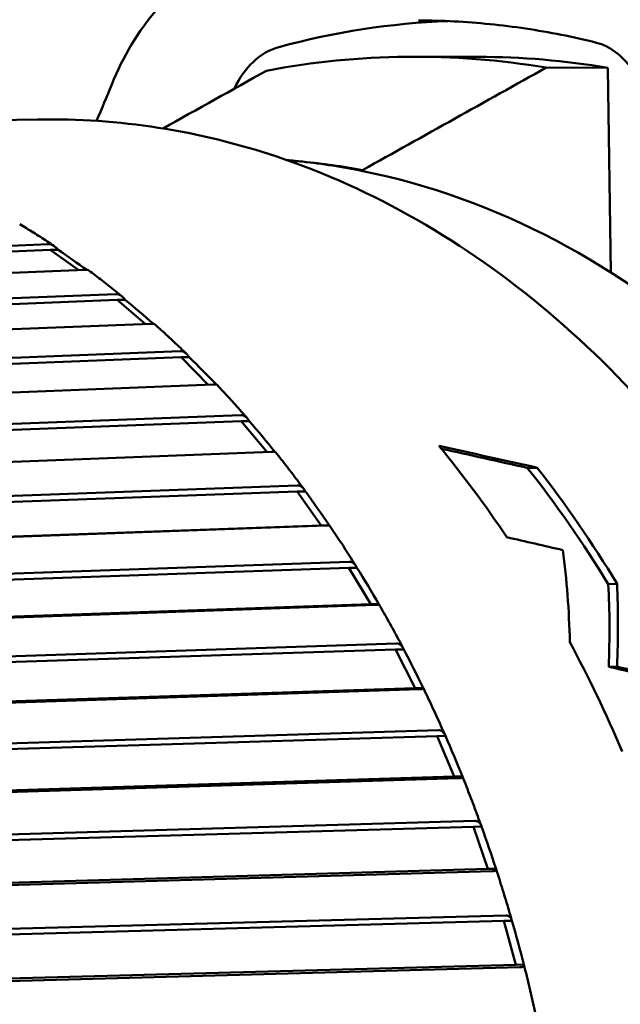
# Model space of a CAD drawing. Header units: millimetres. Extents: x 0 to 4878, y -120 to 1682.
# Tile 132 of 256: x 681 to 688, y 1058 to 1069. Entities that reach past the tile are written whole.
import ezdxf

# ---------------------------------------------------------------- set-up
doc = ezdxf.new("R2010")
doc.units = ezdxf.units.MM
doc.header["$LTSCALE"] = 2
doc.layers.add('Sichtbar (ISO)', color=7, linetype='Continuous', lineweight=50)

msp = doc.modelspace()

# ---------------------------------------------------------------- linework, layer by layer
at = {"layer": 'Sichtbar (ISO)'}
for p, q in [((686.259, 1068.5268), (685.5934, 1068.5283)), ((687.6574, 1068.4085), (686.9917, 1068.4101)), ((687.6574, 1068.4085), (687.6893, 1066.1996)), ((681.5069, 1067.8504), (678.5258, 1067.7944)), ((685.0112, 1067.3045), (685.0114, 1067.2935)), ((674.5187, 1066.2087), (681.6223, 1066.5042)), ((674.4368, 1066.1415), (681.6388, 1066.441)), ((681.6388, 1066.441), (681.7259, 1066.4426)), ((681.9471, 1066.2231), (681.6388, 1066.441)), ((682.016, 1066.226), (674.5912, 1065.9172)), ((674.635, 1065.6536), (682.3504, 1065.9657)), ((674.545, 1065.585), (682.3629, 1065.9012)), ((682.3629, 1065.9012), (682.45, 1065.9028)), ((682.6657, 1065.6428), (682.3629, 1065.9012)), ((682.726, 1065.6452), (674.6663, 1065.3193)), ((671.9966, 1064.8507), (683.052, 1065.2836)), ((672.9897, 1064.9553), (683.0435, 1065.3491)), ((683.052, 1065.2836), (683.1391, 1065.2852)), ((683.3445, 1064.9863), (683.052, 1065.2836)), ((683.3983, 1064.9884), (672.1418, 1064.5476)), ((672.4264, 1064.233), (683.6968, 1064.6584)), ((672.3694, 1064.1648), (683.7012, 1064.5925)), ((683.7012, 1064.5925), (683.7883, 1064.5941)), ((683.9795, 1064.2582), (683.7012, 1064.5925)), ((684.0285, 1064.2601), (672.758, 1063.8348)), ((686.7881, 1064.0892), (686.895, 1064.0904)), ((672.9614, 1063.4219), (684.3062, 1063.8325)), ((673.0225, 1063.49), (684.3059, 1063.8985)), ((684.3062, 1063.8325), (684.3934, 1063.8341)), ((684.5643, 1063.4675), (684.3062, 1063.8325)), ((673.2195, 1063.0568), (684.5643, 1063.4675)), ((684.6122, 1063.4652), (673.3287, 1063.0568)), ((684.5643, 1063.4675), (684.6514, 1063.4691)), ((673.5713, 1062.6843), (684.8666, 1063.0745)), ((673.5061, 1062.6167), (684.8629, 1063.0089)), ((684.8629, 1063.0089), (684.95, 1063.0106)), ((685.0978, 1062.6169), (684.8629, 1063.0089)), ((687.6614, 1062.8348), (687.7565, 1062.8358)), ((673.741, 1062.2247), (685.0978, 1062.6169)), ((685.1455, 1062.6092), (673.8501, 1062.2191)), ((685.0978, 1062.6169), (685.1849, 1062.6185)), ((673.9998, 1061.7547), (685.3674, 1062.1273)), ((674.0691, 1061.8214), (685.3752, 1062.1921)), ((685.3674, 1062.1273), (685.4545, 1062.129)), ((685.5776, 1061.711), (685.3674, 1062.1273)), ((687.6664, 1061.9421), (687.7559, 1061.9431)), ((674.2099, 1061.3384), (685.5776, 1061.711)), ((685.6246, 1061.698), (674.3184, 1061.3274)), ((685.5776, 1061.711), (685.6647, 1061.7127)), ((674.5124, 1060.9071), (685.828, 1061.2572)), ((674.4391, 1060.8419), (685.8163, 1061.1938)), ((685.8163, 1061.1938), (685.9034, 1061.1954)), ((686.0002, 1060.756), (685.8163, 1061.1938)), ((674.623, 1060.4041), (686.0002, 1060.756)), ((686.0464, 1060.7376), (674.7307, 1060.3877)), ((686.0002, 1060.756), (686.0873, 1060.7577)), ((674.821, 1059.8844), (686.2065, 1060.2146)), ((674.8982, 1059.9478), (686.2221, 1060.2763)), ((686.2065, 1060.2146), (686.2936, 1060.2162)), ((686.363, 1059.7584), (686.2065, 1060.2146)), ((674.9775, 1059.4282), (686.363, 1059.7584)), ((686.363, 1059.7584), (686.4501, 1059.76)), ((686.4079, 1059.7348), (675.084, 1059.4065)), ((675.224, 1058.95), (686.5547, 1059.2561)), ((675.1429, 1058.8888), (686.5353, 1059.1965)), ((686.5353, 1059.1965), (686.6224, 1059.1981)), ((686.6633, 1058.725), (686.5353, 1059.1965)), ((675.2709, 1058.4173), (686.6633, 1058.725)), ((686.7066, 1058.6964), (675.3759, 1058.3904)), ((686.6633, 1058.725), (686.7504, 1058.7266))]:
    msp.add_line(p, q, dxfattribs=at)
for centre, major_axis, ratio, start_param, end_param in [((686.3477, 1054.6189), (-0.2685, 14.2977), 0.7464272, 0.0141142, 0.1862551), ((684.2641, 1067.6524), (-0.0188, 0.9997), 0.7464272, 0.1862491, 0.9972547), ((685.7017, 1053.2502), (-0.2869, 15.2766), 0.7464272, 6.144691, 6.4100211), ((686.3672, 1053.2627), (-0.2867, 15.2626), 0.7464272, 6.1445689, 6.2675223), ((2430.9986, -5808.6181), (-100.0237, 7332.3501), 0.6659923, 0.345303, 0.3455479), ((2410.8304, -5808.8394), (-60.8957, 7332.7794), 0.6649161, 0.348854, 0.3492882), ((683.6853, 1054.6389), (-0.2404, 12.7977), 0.7464272, 6.1187952, 6.187125), ((683.7058, 1053.2127), (-0.2671, 14.2187), 0.7464272, 6.1347551, 6.196163), ((683.6853, 1054.6389), (-0.2404, 12.7977), 0.7464272, 5.6685169, 6.1187952), ((681.843, 1066.3246), (-0.6291, 0.4426), 0.0388032, 4.4324481, 4.9269439), ((682.5596, 1065.7669), (-0.6001, 0.5101), 0.0424509, 4.4200664, 4.9318596), ((683.2399, 1065.1324), (-0.5671, 0.5741), 0.0453506, 4.4125521, 4.9367952), ((683.8794, 1064.4254), (-0.5301, 0.6343), 0.0476031, 4.4090774, 4.9416375), ((711.9919, 1055.1706), (46.0143, -12.1346), 0.0563408, 2.1624659, 2.1902028), ((679.2361, 1054.5554), (-0.2488, 13.2477), 0.7464272, 5.423267, 5.5277018), ((711.9919, 1055.1706), (45.667, -12.043), 0.0563408, 2.1702239, 2.194784), ((680.0944, 1054.5715), (-0.2469, 13.1477), 0.7464272, 5.3779107, 5.5077229), ((680.0944, 1054.5715), (0.2488, -13.2477), 0.7464272, 2.2303363, 2.3583723), ((684.4737, 1063.6507), (-0.4895, 0.69), 0.0493152, 4.411259, 4.9463136), ((585.3212, 1057.1918), (160.3498, -18.6634), 0.1404277, 0.8990153, 0.9038837), ((675.3704, 1054.4828), (-9.9742, -12.3129), 0.523981, 2.5878666, 2.6821241), ((685.0188, 1062.8136), (-0.4456, 0.7411), 0.0505893, 4.415729, 4.9507836), ((675.5753, 1054.4866), (-10.4253, -12.2064), 0.5030646, 2.5724182, 2.6560612), ((675.5753, 1054.4866), (-10.5045, -12.2993), 0.5030646, 2.5673984, 2.6500795), ((679.2361, 1054.5554), (-0.2488, 13.2477), 0.7464272, 5.2087483, 5.314106), ((685.5109, 1061.9199), (-0.3986, 0.7871), 0.0515176, 4.4199788, 4.9550334), ((549.4212, 1055.3701), (209.1498, -24.3411), 0.140442, 0.861524, 0.8651249), ((546.9543, 1055.3123), (212.6859, -24.7525), 0.1404427, 0.8602109, 0.8637514), ((685.9467, 1060.9756), (-0.3489, 0.8278), 0.0521792, 4.4240129, 4.9590674), ((686.3232, 1059.9872), (-0.2969, 0.8627), 0.0526395, 4.4278485, 4.9629031), ((686.6377, 1058.9614), (-0.2428, 0.8919), 0.0529557, 4.4315331, 4.96654)]:
    msp.add_ellipse(centre, major_axis=major_axis, ratio=ratio, start_param=start_param, end_param=end_param, dxfattribs=at)
for points, knots in [([(699.9859, 1066.865), (697.7567, 1071.3031), (695.566, 1075.75), (691.2527, 1084.6789), (689.1305, 1089.161), (687.0467, 1093.6511)], [-3.9790332, -3.9790332, -3.9790332, -3.9790332, -1.9935111, -1.9935111, -0.0000887, -0.0000887, -0.0000887, -0.0000887]), ([(682.3034, 1068.2276), (682.4236, 1068.5292), (682.5893, 1068.8084), (682.9631, 1069.2326), (683.1668, 1069.3986), (683.3893, 1069.5338)], [0, 0, 0, 0, 0.10243714, 0.10243714, 0.18644304, 0.18644304, 0.18644304, 0.18644304]), ([(687.5351, 1068.6793), (687.4081, 1068.711), (687.2808, 1068.7395), (687.0255, 1068.7904), (686.8976, 1068.8127), (686.6413, 1068.851), (686.5129, 1068.867), (686.2558, 1068.8928), (686.1272, 1068.9025), (685.8698, 1068.9157), (685.741, 1068.9191), (685.6123, 1068.9194)], [4.51979539, 4.51979539, 4.51979539, 4.51979539, 4.55634737, 4.55634737, 4.59289934, 4.59289934, 4.62945132, 4.62945132, 4.6660033, 4.6660033, 4.70255528, 4.70255528, 4.70255528, 4.70255528]), ([(688.0455, 1068.1415), (688.0111, 1068.2361), (687.9655, 1068.3239), (687.8617, 1068.4707), (687.8026, 1068.5321), (687.6748, 1068.6283), (687.6045, 1068.662), (687.5351, 1068.6793)], [0, 0, 0, 0, 0.031865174, 0.031865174, 0.063087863, 0.063087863, 0.096674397, 0.096674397, 0.096674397, 0.096674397]), ([(682.0046, 1041.355), (683.0594, 1041.3748), (684.1097, 1041.6202), (686.0979, 1042.5367), (687.035, 1043.2096), (688.7043, 1044.9174), (689.4349, 1045.9548), (690.6132, 1048.2882), (691.0598, 1049.5848), (691.6231, 1052.3044), (691.7394, 1053.727), (691.6301, 1056.5544), (691.4044, 1057.9586), (690.6331, 1060.6071), (690.0876, 1061.8509), (688.7305, 1064.0513), (687.9193, 1065.0078), (686.1135, 1066.5327), (685.1199, 1067.1023), (683.2422, 1067.7312), (682.3732, 1067.8666), (681.5069, 1067.8504)], [1.5766256, 1.5766256, 1.5766256, 1.5766256, 1.8928605, 1.8928605, 2.2107647, 2.2107647, 2.5310824, 2.5310824, 2.8524572, 2.8524572, 3.1740496, 3.1740496, 3.4956553, 3.4956553, 3.8172364, 3.8172364, 4.1385175, 4.1385175, 4.4585104, 4.4585104, 4.7182183, 4.7182183, 4.7182183, 4.7182183]), ([(681.6801, 1066.4852), (681.6557, 1066.5016), (681.6313, 1066.5178), (681.5823, 1066.5501), (681.5577, 1066.566), (681.5085, 1066.5978), (681.4839, 1066.6135), (681.4345, 1066.6447), (681.4097, 1066.6601), (681.3602, 1066.6908), (681.3353, 1066.706), (681.3104, 1066.721)], [4.237389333, 4.237389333, 4.237389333, 4.237389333, 4.245478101, 4.245478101, 4.253566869, 4.253566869, 4.261655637, 4.261655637, 4.269744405, 4.269744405, 4.277833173, 4.277833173, 4.277833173, 4.277833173]), ([(681.7259, 1066.4426), (681.7105, 1066.461), (681.6909, 1066.479), (681.658, 1066.4986), (681.6394, 1066.5045), (681.6246, 1066.5042), (681.6239, 1066.5042), (681.6231, 1066.5042), (681.6224, 1066.5041)], [0.129222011, 0.129222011, 0.129222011, 0.129222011, 0.13675171, 0.13675171, 0.143393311, 0.143393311, 0.143393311, 0.143733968, 0.143733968, 0.143733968, 0.143733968]), ([(682.016, 1066.226), (682.0168, 1066.226), (682.0176, 1066.226), (682.0183, 1066.2261), (682.033, 1066.2263), (682.0456, 1066.2248), (682.0531, 1066.2215), (682.0543, 1066.2208), (682.0553, 1066.22)], [0.1430526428, 0.1430526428, 0.1430526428, 0.1430526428, 0.1433933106, 0.1433933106, 0.1433933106, 0.1500349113, 0.1500349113, 0.151550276, 0.151550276, 0.151550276, 0.151550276]), ([(682.4145, 1065.9405), (682.3908, 1065.9598), (682.3671, 1065.979), (682.3196, 1066.017), (682.2958, 1066.0359), (682.248, 1066.0734), (682.2241, 1066.0921), (682.1761, 1066.1291), (682.152, 1066.1475), (682.1038, 1066.184), (682.0796, 1066.2021), (682.0554, 1066.2201)], [4.154404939, 4.154404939, 4.154404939, 4.154404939, 4.162616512, 4.162616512, 4.170828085, 4.170828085, 4.179039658, 4.179039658, 4.187251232, 4.187251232, 4.195462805, 4.195462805, 4.195462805, 4.195462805]), ([(682.45, 1065.9028), (682.4358, 1065.9216), (682.4173, 1065.94), (682.3857, 1065.96), (682.3675, 1065.9661), (682.3527, 1065.9658), (682.352, 1065.9658), (682.3512, 1065.9657), (682.3505, 1065.9657)], [0.129222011, 0.129222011, 0.129222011, 0.129222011, 0.13675171, 0.13675171, 0.143393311, 0.143393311, 0.143393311, 0.143733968, 0.143733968, 0.143733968, 0.143733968]), ([(682.726, 1065.6452), (682.7267, 1065.6452), (682.7275, 1065.6453), (682.7283, 1065.6453), (682.743, 1065.6455), (682.7554, 1065.6445), (682.7637, 1065.6419), (682.7654, 1065.641), (682.7665, 1065.64)], [0.1430526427, 0.1430526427, 0.1430526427, 0.1430526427, 0.1433933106, 0.1433933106, 0.1433933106, 0.1500349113, 0.1500349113, 0.1525762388, 0.1525762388, 0.1525762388, 0.1525762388]), ([(683.1123, 1065.3176), (683.0896, 1065.3397), (683.0668, 1065.3617), (683.0211, 1065.4055), (682.9982, 1065.4272), (682.9523, 1065.4705), (682.9292, 1065.492), (682.883, 1065.5347), (682.8598, 1065.5559), (682.8133, 1065.5982), (682.79, 1065.6192), (682.7667, 1065.64)], [4.07141819, 4.07141819, 4.07141819, 4.07141819, 4.079754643, 4.079754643, 4.088091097, 4.088091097, 4.096427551, 4.096427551, 4.104764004, 4.104764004, 4.113100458, 4.113100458, 4.113100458, 4.113100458]), ([(683.1391, 1065.2852), (683.126, 1065.3042), (683.1087, 1065.323), (683.0784, 1065.3433), (683.0605, 1065.3494), (683.0458, 1065.3491), (683.045, 1065.3491), (683.0443, 1065.3491), (683.0435, 1065.3491)], [0.129222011, 0.129222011, 0.129222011, 0.129222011, 0.13675171, 0.13675171, 0.143393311, 0.143393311, 0.143393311, 0.143733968, 0.143733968, 0.143733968, 0.143733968]), ([(683.3983, 1064.9884), (683.3991, 1064.9884), (683.3999, 1064.9885), (683.4006, 1064.9885), (683.4154, 1064.9888), (683.4277, 1064.9882), (683.4367, 1064.9866), (683.4386, 1064.9858), (683.4394, 1064.9849)], [0.143052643, 0.143052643, 0.143052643, 0.143052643, 0.143393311, 0.143393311, 0.143393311, 0.150034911, 0.150034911, 0.153498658, 0.153498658, 0.153498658, 0.153498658]), ([(683.7689, 1064.6209), (683.7473, 1064.6458), (683.7257, 1064.6706), (683.6822, 1064.7198), (683.6604, 1064.7443), (683.6167, 1064.7931), (683.5947, 1064.8174), (683.5507, 1064.8657), (683.5286, 1064.8897), (683.4842, 1064.9375), (683.4619, 1064.9613), (683.4396, 1064.985)], [3.988439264, 3.988439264, 3.988439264, 3.988439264, 3.996898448, 3.996898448, 4.005357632, 4.005357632, 4.013816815, 4.013816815, 4.022275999, 4.022275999, 4.030735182, 4.030735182, 4.030735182, 4.030735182]), ([(683.7883, 1064.5941), (683.7765, 1064.6133), (683.7604, 1064.6321), (683.7313, 1064.6526), (683.7138, 1064.6588), (683.6991, 1064.6585), (683.6983, 1064.6585), (683.6976, 1064.6584), (683.6968, 1064.6584)], [0.129222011, 0.129222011, 0.129222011, 0.129222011, 0.13675171, 0.13675171, 0.143393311, 0.143393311, 0.143393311, 0.143733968, 0.143733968, 0.143733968, 0.143733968]), ([(684.0285, 1064.2601), (684.0293, 1064.2601), (684.0301, 1064.2601), (684.0308, 1064.2602), (684.0455, 1064.2604), (684.0579, 1064.2604), (684.0674, 1064.26), (684.0694, 1064.2597), (684.0697, 1064.2594)], [0.143052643, 0.143052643, 0.143052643, 0.143052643, 0.143393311, 0.143393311, 0.143393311, 0.150034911, 0.150034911, 0.154326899, 0.154326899, 0.154326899, 0.154326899]), ([(684.3798, 1063.8555), (684.3596, 1063.883), (684.3393, 1063.9104), (684.2985, 1063.9649), (684.278, 1063.9921), (684.2368, 1064.0462), (684.2162, 1064.0731), (684.1747, 1064.1267), (684.1539, 1064.1534), (684.112, 1064.2066), (684.091, 1064.2331), (684.0699, 1064.2594)], [3.905476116, 3.905476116, 3.905476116, 3.905476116, 3.914052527, 3.914052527, 3.922628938, 3.922628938, 3.931205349, 3.931205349, 3.93978176, 3.93978176, 3.948358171, 3.948358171, 3.948358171, 3.948358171]), ([(684.3934, 1063.8341), (684.3827, 1063.8533), (684.3678, 1063.8722), (684.34, 1063.8927), (684.3229, 1063.8989), (684.3082, 1063.8986), (684.3074, 1063.8986), (684.3067, 1063.8985), (684.3059, 1063.8985)], [0.129222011, 0.129222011, 0.129222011, 0.129222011, 0.13675171, 0.13675171, 0.143393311, 0.143393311, 0.143393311, 0.143733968, 0.143733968, 0.143733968, 0.143733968]), ([(684.6122, 1063.4652), (684.613, 1063.4652), (684.6138, 1063.4653), (684.6145, 1063.4653), (684.6293, 1063.4656), (684.6416, 1063.4661), (684.654, 1063.4673), (684.6549, 1063.4682), (684.6514, 1063.4691)], [0.143052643, 0.143052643, 0.143052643, 0.143052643, 0.143393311, 0.143393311, 0.143393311, 0.150034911, 0.150034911, 0.157564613, 0.157564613, 0.157564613, 0.157564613]), ([(684.9411, 1063.0267), (684.9224, 1063.0567), (684.9036, 1063.0865), (684.8658, 1063.1461), (684.8469, 1063.1757), (684.8087, 1063.2348), (684.7896, 1063.2642), (684.751, 1063.3229), (684.7317, 1063.3521), (684.6928, 1063.4103), (684.6732, 1063.4393), (684.6536, 1063.4682)], [3.822534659, 3.822534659, 3.822534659, 3.822534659, 3.831220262, 3.831220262, 3.839905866, 3.839905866, 3.848591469, 3.848591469, 3.857277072, 3.857277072, 3.865962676, 3.865962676, 3.865962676, 3.865962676]), ([(684.95, 1063.0106), (684.9405, 1063.0296), (684.9268, 1063.0484), (684.9003, 1063.0688), (684.8837, 1063.0749), (684.8689, 1063.0746), (684.8682, 1063.0746), (684.8674, 1063.0745), (684.8666, 1063.0745)], [0.129222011, 0.129222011, 0.129222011, 0.129222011, 0.13675171, 0.13675171, 0.143393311, 0.143393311, 0.143393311, 0.143733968, 0.143733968, 0.143733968, 0.143733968]), ([(685.1455, 1062.6092), (685.1462, 1062.6093), (685.147, 1062.6093), (685.1478, 1062.6093), (685.1625, 1062.6096), (685.1748, 1062.6106), (685.1873, 1062.6136), (685.1883, 1062.6161), (685.1849, 1062.6185)], [0.143052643, 0.143052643, 0.143052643, 0.143052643, 0.143393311, 0.143393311, 0.143393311, 0.150034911, 0.150034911, 0.157564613, 0.157564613, 0.157564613, 0.157564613]), ([(685.449, 1062.1404), (685.4321, 1062.1726), (685.415, 1062.2048), (685.3807, 1062.2689), (685.3634, 1062.3009), (685.3286, 1062.3646), (685.3111, 1062.3963), (685.276, 1062.4597), (685.2583, 1062.4912), (685.2227, 1062.5541), (685.2048, 1062.5855), (685.1868, 1062.6167)], [3.739619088, 3.739619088, 3.739619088, 3.739619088, 3.748404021, 3.748404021, 3.757188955, 3.757188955, 3.765973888, 3.765973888, 3.774758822, 3.774758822, 3.783543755, 3.783543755, 3.783543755, 3.783543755]), ([(685.4545, 1062.129), (685.4462, 1062.1478), (685.4336, 1062.1663), (685.4084, 1062.1864), (685.3922, 1062.1924), (685.3775, 1062.1922), (685.3767, 1062.1921), (685.3759, 1062.1921), (685.3752, 1062.1921)], [0.129222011, 0.129222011, 0.129222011, 0.129222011, 0.13675171, 0.13675171, 0.143393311, 0.143393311, 0.143393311, 0.143733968, 0.143733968, 0.143733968, 0.143733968]), ([(685.6246, 1061.698), (685.6254, 1061.698), (685.6262, 1061.698), (685.6269, 1061.698), (685.6416, 1061.6983), (685.654, 1061.6999), (685.6667, 1061.7046), (685.6679, 1061.7086), (685.6647, 1061.7127)], [0.143052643, 0.143052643, 0.143052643, 0.143052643, 0.143393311, 0.143393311, 0.143393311, 0.150034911, 0.150034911, 0.157564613, 0.157564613, 0.157564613, 0.157564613]), ([(685.9004, 1061.2027), (685.8853, 1061.237), (685.8702, 1061.2712), (685.8396, 1061.3395), (685.8242, 1061.3735), (685.7931, 1061.4414), (685.7775, 1061.4753), (685.746, 1061.5428), (685.7302, 1061.5765), (685.6983, 1061.6437), (685.6822, 1061.6772), (685.666, 1061.7106)], [3.656732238, 3.656732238, 3.656732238, 3.656732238, 3.665605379, 3.665605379, 3.674478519, 3.674478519, 3.68335166, 3.68335166, 3.692224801, 3.692224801, 3.701097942, 3.701097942, 3.701097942, 3.701097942]), ([(685.9034, 1061.1954), (685.8962, 1061.2138), (685.8848, 1061.2319), (685.8609, 1061.2517), (685.845, 1061.2576), (685.8303, 1061.2573), (685.8295, 1061.2573), (685.8288, 1061.2572), (685.828, 1061.2572)], [0.129222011, 0.129222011, 0.129222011, 0.129222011, 0.13675171, 0.13675171, 0.143393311, 0.143393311, 0.143393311, 0.143733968, 0.143733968, 0.143733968, 0.143733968]), ([(686.0464, 1060.7377), (686.0471, 1060.7377), (686.0479, 1060.7377), (686.0487, 1060.7377), (686.0634, 1060.738), (686.0759, 1060.7401), (686.0888, 1060.7465), (686.0903, 1060.7521), (686.0873, 1060.7577)], [0.143052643, 0.143052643, 0.143052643, 0.143052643, 0.143393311, 0.143393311, 0.143393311, 0.150034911, 0.150034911, 0.157564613, 0.157564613, 0.157564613, 0.157564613]), ([(686.2923, 1060.22), (686.2792, 1060.2561), (686.2661, 1060.2922), (686.2396, 1060.3641), (686.2263, 1060.4), (686.1993, 1060.4716), (686.1857, 1060.5073), (686.1582, 1060.5786), (686.1444, 1060.6142), (686.1164, 1060.6852), (686.1024, 1060.7206), (686.0882, 1060.7559)], [3.573875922, 3.573875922, 3.573875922, 3.573875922, 3.58282532, 3.58282532, 3.591774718, 3.591774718, 3.600724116, 3.600724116, 3.609673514, 3.609673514, 3.618622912, 3.618622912, 3.618622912, 3.618622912]), ([(686.2936, 1060.2162), (686.2876, 1060.2341), (686.2773, 1060.2518), (686.2546, 1060.2709), (686.2391, 1060.2767), (686.2244, 1060.2764), (686.2236, 1060.2764), (686.2229, 1060.2763), (686.2221, 1060.2763)], [0.129222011, 0.129222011, 0.129222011, 0.129222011, 0.13675171, 0.13675171, 0.143393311, 0.143393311, 0.143393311, 0.143733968, 0.143733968, 0.143733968, 0.143733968]), ([(686.4079, 1059.7348), (686.4086, 1059.7349), (686.4094, 1059.7349), (686.4102, 1059.7349), (686.4249, 1059.7352), (686.4375, 1059.7378), (686.4509, 1059.7458), (686.4527, 1059.7529), (686.4501, 1059.76)], [0.143052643, 0.143052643, 0.143052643, 0.143052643, 0.143393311, 0.143393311, 0.143393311, 0.150034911, 0.150034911, 0.157564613, 0.157564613, 0.157564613, 0.157564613]), ([(686.6221, 1059.1992), (686.6113, 1059.2369), (686.6004, 1059.2744), (686.5782, 1059.3495), (686.567, 1059.3869), (686.5444, 1059.4617), (686.5329, 1059.499), (686.5098, 1059.5736), (686.4981, 1059.6107), (686.4745, 1059.685), (686.4625, 1059.722), (686.4504, 1059.759)], [3.491051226, 3.491051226, 3.491051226, 3.491051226, 3.500064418, 3.500064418, 3.50907761, 3.50907761, 3.518090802, 3.518090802, 3.527103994, 3.527103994, 3.536117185, 3.536117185, 3.536117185, 3.536117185]), ([(686.6224, 1059.1981), (686.6175, 1059.2154), (686.6083, 1059.2324), (686.5868, 1059.2509), (686.5717, 1059.2564), (686.557, 1059.2561), (686.5562, 1059.2561), (686.5555, 1059.2561), (686.5547, 1059.2561)], [0.12922201, 0.12922201, 0.12922201, 0.12922201, 0.13675171, 0.13675171, 0.143393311, 0.143393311, 0.143393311, 0.143733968, 0.143733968, 0.143733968, 0.143733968]), ([(686.7066, 1058.6964), (686.7074, 1058.6964), (686.7082, 1058.6964), (686.7089, 1058.6964), (686.7237, 1058.6967), (686.7364, 1058.6998), (686.7503, 1058.7095), (686.7525, 1058.718), (686.7504, 1058.7266)], [0.143052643, 0.143052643, 0.143052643, 0.143052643, 0.143393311, 0.143393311, 0.143393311, 0.150034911, 0.150034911, 0.157564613, 0.157564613, 0.157564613, 0.157564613]), ([(686.8981, 1058.1001), (686.889, 1058.1421), (686.8798, 1058.1841), (686.861, 1058.268), (686.8515, 1058.3099), (686.8321, 1058.3936), (686.8222, 1058.4354), (686.8022, 1058.5188), (686.7921, 1058.5604), (686.7715, 1058.6436), (686.761, 1058.6851), (686.7504, 1058.7266)], [3.404602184, 3.404602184, 3.404602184, 3.404602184, 3.414397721, 3.414397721, 3.424193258, 3.424193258, 3.433988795, 3.433988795, 3.443784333, 3.443784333, 3.45357987, 3.45357987, 3.45357987, 3.45357987])]:
    msp.add_open_spline(points, degree=3, knots=knots, dxfattribs=at)
for points in [[(682.1408, 1067.8354), (682.1963, 1067.9666), (682.2514, 1068.0971), (682.3034, 1068.2276)], [(684.3622, 1067.3949), (684.3059, 1067.4012), (684.2495, 1067.4068), (684.193, 1067.4118)]]:
    msp.add_open_spline(points, degree=3, dxfattribs=at)

doc.saveas('drawing.dxf')
